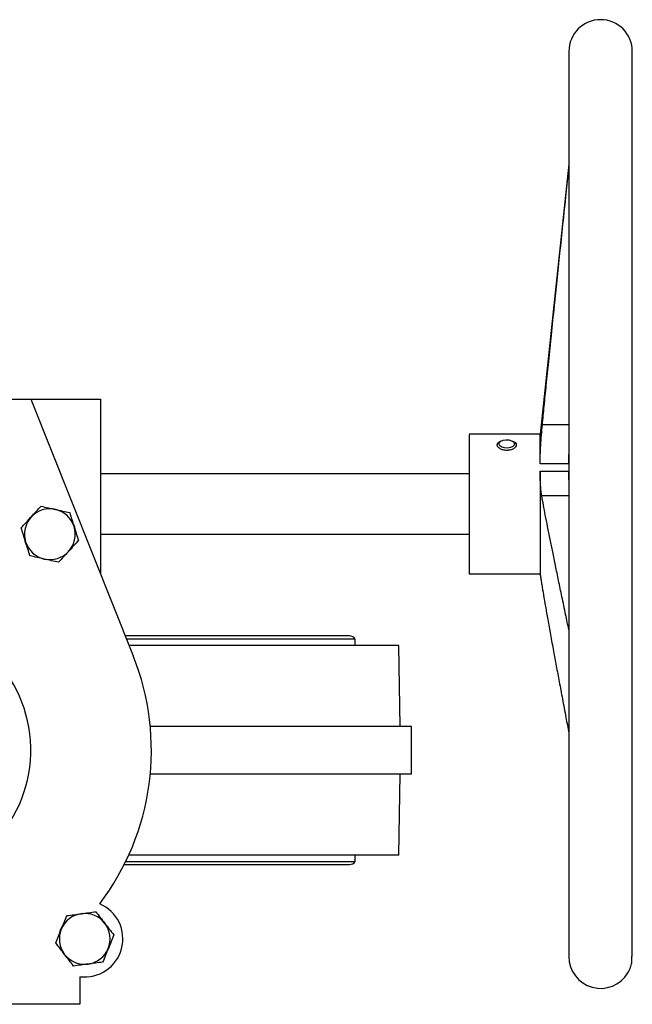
# Model space of a CAD drawing. Header units: millimetres. Extents: x 474 to 2164, y 77 to 1503.
# Tile 5 of 31: x 1066 to 1259, y 123 to 433. Entities that reach past the tile are written whole.
import ezdxf

# ---------------------------------------------------------------- set-up
doc = ezdxf.new("R2010")
doc.units = ezdxf.units.MM

msp = doc.modelspace()

# ---------------------------------------------------------------- linework, layer by layer
at = {"color": 7, "linetype": 'Continuous', "lineweight": 25}
for p, q in [((1238.92, 422.68), (1238.92, 137.68)), ((1258.92, 137.7), (1258.92, 422.68)), ((1238.92, 387.15), (1229.86, 302.18)), ((985.35, 313.18), (1069.35, 313.18)), ((1069.35, 313.18), (1101.64, 232.36)), ((1069.35, 313.18), (1091.35, 313.18)), ((1091.35, 313.18), (1091.35, 258.11)), ((1229.86, 302.18), (1207.51, 302.18)), ((1229.86, 292.83), (1229.86, 302.18)), ((1217.44, 299.93), (1217.11, 299.71)), ((1221.58, 299.71), (1221.26, 299.93)), ((1219.36, 297.06), (1219.2, 297.06)), ((1238.86, 292.83), (1229.86, 292.83)), ((1207.51, 289.68), (1091.35, 289.68)), ((1229.86, 290.56), (1229.86, 258.18)), ((1229.86, 290.56), (1238.86, 290.56)), ((1091.35, 270.68), (1207.51, 270.68)), ((1073.79, 262.73), (1073.24, 262.86)), ((1207.51, 258.18), (1229.86, 258.18)), ((1169.8, 238.68), (1099.11, 238.68)), ((1171.55, 237.68), (1099.51, 237.68)), ((1185.35, 235.68), (1100.31, 235.68)), ((1171.55, 235.68), (1171.55, 237.68)), ((1185.79, 210.18), (1185.35, 235.68)), ((1189.29, 210.18), (1107, 210.18)), ((1189.29, 195.18), (1189.29, 210.18)), ((1189.29, 195.18), (1107, 195.18)), ((1185.35, 169.68), (1185.79, 195.18)), ((1099.29, 167.68), (1171.55, 167.68)), ((1185.35, 169.68), (1100.22, 169.68)), ((1171.55, 167.68), (1171.55, 169.68)), ((1098.79, 166.68), (1169.8, 166.68)), ((1084.72, 151.21), (1085.72, 151.35)), ((1087.59, 135.27), (1086.08, 135.18)), ((1084.85, 131.37), (1084.85, 122.68)), ((1257.51, 132.56), (1257.51, 132.56)), ((1084.85, 122.68), (969.85, 122.68))]:
    msp.add_line(p, q, dxfattribs=at)
at = {"color": 8, "linetype": 'Continuous', "lineweight": 25}
for p, q in [((1238.92, 305.16), (1230.59, 305.16)), ((1238.92, 282.72), (1230.4, 282.72))]:
    msp.add_line(p, q, dxfattribs=at)
at = {"color": 7, "linetype": 'Continuous', "lineweight": 25, "flags": 128}
for points in [[(1221.78, 299.25), (1221.7, 298.75), (1221.26, 298.3), (1220.52, 297.97), (1219.61, 297.82), (1218.66, 297.87), (1217.81, 298.1), (1217.2, 298.49), (1216.91, 298.97), (1217, 299.48), (1217.44, 299.93), (1218.17, 300.25), (1219.08, 300.41), (1220.04, 300.36), (1220.88, 300.13), (1221.5, 299.74), (1221.78, 299.25)], [(1068.7, 275.31), (1069.33, 276.1), (1070.22, 276.95)], [(1076.84, 278.64), (1077.11, 278.58), (1077.8, 278.4)], [(1082.78, 273.89), (1083.09, 273.04), (1083.27, 272.34)], [(1068.02, 267.23), (1067.66, 268.12), (1067.35, 269.37)], [(1078.63, 145.73), (1078.64, 145.76), (1079.27, 147.22)], [(1094.17, 141.16), (1093.99, 140.6), (1093.32, 139.15)], [(1080.73, 137.44), (1080.39, 137.79), (1079.41, 139.09)]]:
    msp.add_lwpolyline(points, dxfattribs=at)
at = {"color": 7, "linetype": 'Continuous', "lineweight": 25}
for centre, radius, start, end in [((1248.92, 422.68), 10, 0, 180), ((1075.35, 270.68), 8, 137.3568, 197.3568), ((1075.35, 270.68), 8, 77.3568, 137.3568), ((1075.35, 270.68), 8, 17.3568, 77.3568), ((1075.35, 270.68), 8, 317.3568, 17.3568), ((1075.35, 270.68), 8, 197.3568, 257.3568), ((1075.35, 270.68), 8, 257.3568, 317.3568), ((1027.35, 202.68), 42, 272.6658, 267.3342), ((1169.8, 236.64), 2.03, 30.5102, 90), ((1027.35, 202.68), 80, 322.7998, 21.7786), ((1169.8, 168.71), 2.03, 270, 329.4898), ((1086.35, 143.28), 12, 262.8192, 66.8265), ((1086.35, 143.28), 8, 97.6228, 157.6228), ((1086.35, 143.28), 8, 37.6228, 97.6228), ((1086.35, 143.28), 8, 157.6228, 217.6228), ((1086.35, 143.28), 8, 337.6228, 37.6228), ((1086.35, 143.28), 8, 277.6228, 337.6228), ((1086.35, 143.28), 8, 217.6228, 277.6228), ((1248.92, 137.68), 10, 180, 329.199)]:
    msp.add_arc(centre, radius, start, end, dxfattribs=at)
for points, knots in [([(1230.59, 305.16), (1230.77, 307.11), (1231.17, 311.27), (1231.84, 317.91), (1232.6, 325.37), (1233.45, 333.7), (1234.34, 342.18), (1235.23, 350.74), (1236.13, 359.27), (1237.1, 368.43), (1238.03, 377.3), (1238.65, 383.13), (1238.92, 385.68)], [0, 0, 0, 0, 0.072515, 0.15476, 0.247275, 0.350529, 0.465004, 0.563527, 0.669516, 0.782747, 0.905101, 1, 1, 1, 1]), ([(1229.86, 292.83), (1229.87, 293.75), (1229.89, 295.58), (1230.05, 298.65), (1230.28, 301.86), (1230.48, 304.05), (1230.59, 305.16)], [0, 0, 0, 0, 0.2478342, 0.4971074, 0.7450317, 1, 1, 1, 1]), ([(1207.51, 302.12), (1207.51, 302.08), (1207.51, 302), (1207.51, 300.89), (1207.51, 299.51), (1207.51, 298.82)], [0, 0, 0, 0, 0.298171, 0.649085, 1, 1, 1, 1]), ([(1207.51, 298.82), (1207.51, 297.99), (1207.51, 296.32), (1207.51, 293.01), (1207.51, 289.25), (1207.51, 285.14), (1207.51, 280.83), (1207.51, 276.5), (1207.51, 272.31), (1207.51, 268.42), (1207.51, 264.99), (1207.51, 262.14), (1207.51, 259.97), (1207.51, 258.65), (1207.51, 258.08), (1207.51, 258.21), (1207.51, 258.23)], [0, 0, 0, 0, 0.076044, 0.152088, 0.228132, 0.304175, 0.380219, 0.456263, 0.532307, 0.608351, 0.684395, 0.760439, 0.836483, 0.912526, 0.98857, 1, 1, 1, 1]), ([(1216.35, 298.82), (1216.4, 299.02), (1216.5, 299.42), (1216.98, 299.8), (1217.4, 299.91), (1217.48, 299.94)], [0, 0, 0, 0, 0.442537, 0.884535, 1, 1, 1, 1]), ([(1219.35, 297.06), (1218.96, 297.08), (1218.17, 297.14), (1217.17, 297.58), (1216.62, 298.07), (1216.38, 298.5), (1216.36, 298.72), (1216.35, 298.82)], [0, 0, 0, 0, 0.248071, 0.49797, 0.74732, 0.873575, 1, 1, 1, 1]), ([(1222.35, 298.82), (1222.3, 298.61), (1222.21, 298.18), (1221.51, 297.58), (1220.52, 297.14), (1219.74, 297.08), (1219.35, 297.06)], [0, 0, 0, 0, 0.251111, 0.501612, 0.752339, 1, 1, 1, 1]), ([(1221.2, 299.94), (1221.29, 299.92), (1221.72, 299.8), (1222.2, 299.42), (1222.3, 299.02), (1222.35, 298.82)], [0, 0, 0, 0, 0.121761, 0.560453, 1, 1, 1, 1]), ([(1238.86, 292.83), (1238.86, 293.71), (1238.86, 294.66), (1238.92, 295.73), (1238.92, 295.82)], [0, 0, 0, 0, 0.920799, 1, 1, 1, 1]), ([(1230.4, 282.72), (1230.32, 283.22), (1230.17, 284.21), (1230, 286.09), (1229.88, 288.19), (1229.87, 289.77), (1229.86, 290.56)], [0, 0, 0, 0, 0.251938, 0.502509, 0.751817, 1, 1, 1, 1]), ([(1238.92, 287.76), (1238.91, 287.93), (1238.86, 288.78), (1238.86, 289.77), (1238.86, 290.56)], [0, 0, 0, 0, 0.199638, 1, 1, 1, 1]), ([(1238.92, 240.6), (1238.58, 242.2), (1237.86, 245.68), (1236.77, 250.86), (1235.7, 255.99), (1234.73, 260.7), (1233.85, 264.99), (1233.01, 269.09), (1232.24, 272.95), (1231.53, 276.57), (1230.92, 279.77), (1230.57, 281.77), (1230.4, 282.72)], [0, 0, 0, 0, 0.114425, 0.247421, 0.369068, 0.480225, 0.582707, 0.675153, 0.772264, 0.857539, 0.932493, 1, 1, 1, 1]), ([(1069.46, 276.1), (1069.99, 276.66), (1071.05, 277.82), (1072.07, 278.93), (1072.59, 279.49)], [0, 0, 0, 0, 0.494511, 1, 1, 1, 1]), ([(1072.59, 279.49), (1073.32, 279.33), (1074.8, 279), (1076.33, 278.65), (1077.1, 278.48)], [0, 0, 0, 0, 0.495458, 1, 1, 1, 1]), ([(1066.33, 272.7), (1066.84, 273.25), (1067.87, 274.36), (1068.93, 275.51), (1069.46, 276.1)], [0, 0, 0, 0, 0.495458, 1, 1, 1, 1]), ([(1077.1, 278.48), (1077.85, 278.31), (1079.38, 277.97), (1080.86, 277.64), (1081.61, 277.47)], [0, 0, 0, 0, 0.494511, 1, 1, 1, 1]), ([(1081.61, 277.47), (1081.83, 276.75), (1082.28, 275.31), (1082.75, 273.82), (1082.98, 273.06)], [0, 0, 0, 0, 0.495458, 1, 1, 1, 1]), ([(1082.98, 273.06), (1083.21, 272.32), (1083.68, 270.83), (1084.13, 269.38), (1084.36, 268.65)], [0, 0, 0, 0, 0.4945107, 1, 1, 1, 1]), ([(1067.71, 268.29), (1067.48, 269.03), (1067.01, 270.52), (1066.56, 271.97), (1066.33, 272.7)], [0, 0, 0, 0, 0.494511, 1, 1, 1, 1]), ([(1069.09, 263.88), (1068.87, 264.6), (1068.41, 266.04), (1067.95, 267.54), (1067.71, 268.29)], [0, 0, 0, 0, 0.495458, 1, 1, 1, 1]), ([(1084.36, 268.65), (1083.85, 268.1), (1082.83, 266.99), (1081.77, 265.84), (1081.23, 265.26)], [0, 0, 0, 0, 0.495458, 1, 1, 1, 1]), ([(1073.6, 262.87), (1072.84, 263.04), (1071.31, 263.38), (1069.84, 263.71), (1069.09, 263.88)], [0, 0, 0, 0, 0.494511, 1, 1, 1, 1]), ([(1081.23, 265.26), (1080.71, 264.69), (1079.65, 263.54), (1078.62, 262.42), (1078.1, 261.86)], [0, 0, 0, 0, 0.494511, 1, 1, 1, 1]), ([(1078.1, 261.86), (1077.37, 262.02), (1075.89, 262.35), (1074.37, 262.7), (1073.6, 262.87)], [0, 0, 0, 0, 0.495458, 1, 1, 1, 1]), ([(1229.87, 258.1), (1229.88, 258.05), (1229.89, 257.92), (1230, 257.27), (1230.17, 256.26), (1230.32, 255.29), (1230.4, 254.8)], [0, 0, 0, 0, 0.18295, 0.45389, 0.726202, 1, 1, 1, 1]), ([(1230.4, 254.8), (1230.57, 253.73), (1230.94, 251.45), (1231.56, 247.79), (1232.3, 243.64), (1233.15, 238.93), (1234.04, 234.07), (1234.96, 229.1), (1235.9, 224.1), (1236.92, 218.68), (1237.93, 213.29), (1238.61, 209.69), (1238.92, 208.05)], [0, 0, 0, 0, 0.068869, 0.146238, 0.234598, 0.334999, 0.448169, 0.546796, 0.653913, 0.769124, 0.894481, 1, 1, 1, 1]), ([(1078.95, 146.32), (1079.25, 147.04), (1079.84, 148.48), (1080.42, 149.88), (1080.71, 150.59)], [0, 0, 0, 0, 0.494511, 1, 1, 1, 1]), ([(1080.71, 150.59), (1081.45, 150.69), (1082.95, 150.89), (1084.5, 151.1), (1085.29, 151.21)], [0, 0, 0, 0, 0.495458, 1, 1, 1, 1]), ([(1085.29, 151.21), (1086.05, 151.31), (1087.61, 151.52), (1089.11, 151.72), (1089.86, 151.82)], [0, 0, 0, 0, 0.4945107, 1, 1, 1, 1]), ([(1089.86, 151.82), (1090.32, 151.22), (1091.25, 150.02), (1092.2, 148.78), (1092.68, 148.16)], [0, 0, 0, 0, 0.495458, 1, 1, 1, 1]), ([(1077.19, 142.05), (1077.48, 142.74), (1078.05, 144.14), (1078.65, 145.59), (1078.95, 146.32)], [0, 0, 0, 0, 0.495458, 1, 1, 1, 1]), ([(1092.68, 148.16), (1093.16, 147.55), (1094.11, 146.31), (1095.04, 145.11), (1095.5, 144.5)], [0, 0, 0, 0, 0.494511, 1, 1, 1, 1]), ([(1095.5, 144.5), (1095.22, 143.81), (1094.64, 142.41), (1094.05, 140.96), (1093.75, 140.23)], [0, 0, 0, 0, 0.495458, 1, 1, 1, 1]), ([(1080.01, 138.39), (1079.54, 139.01), (1078.58, 140.24), (1077.66, 141.44), (1077.19, 142.05)], [0, 0, 0, 0, 0.494511, 1, 1, 1, 1]), ([(1093.75, 140.23), (1093.45, 139.51), (1092.86, 138.07), (1092.28, 136.67), (1091.99, 135.96)], [0, 0, 0, 0, 0.494511, 1, 1, 1, 1]), ([(1082.83, 134.73), (1082.37, 135.33), (1081.45, 136.53), (1080.49, 137.77), (1080.01, 138.39)], [0, 0, 0, 0, 0.495458, 1, 1, 1, 1]), ([(1257.51, 132.56), (1257.52, 132.58), (1257.53, 132.6), (1257.61, 132.73), (1257.66, 132.84), (1257.71, 132.92), (1257.72, 132.95), (1257.73, 132.97), (1257.74, 132.99), (1257.75, 133.01), (1257.78, 133.06), (1257.84, 133.18), (1258.03, 133.55), (1258.39, 134.41), (1258.86, 135.88), (1258.81, 137.12), (1258.79, 137.8)], [0, 0, 0, 0, 0.085366, 0.123391, 0.16169, 0.170597, 0.175046, 0.181182, 0.182336, 0.18465, 0.19389, 0.212359, 0.2493, 0.397204, 0.668983, 1, 1, 1, 1]), ([(1087.41, 135.35), (1086.64, 135.24), (1085.09, 135.04), (1083.59, 134.84), (1082.83, 134.73)], [0, 0, 0, 0, 0.494511, 1, 1, 1, 1]), ([(1091.99, 135.96), (1091.24, 135.86), (1089.74, 135.66), (1088.19, 135.45), (1087.41, 135.35)], [0, 0, 0, 0, 0.495458, 1, 1, 1, 1])]:
    msp.add_open_spline(points, degree=3, knots=knots, dxfattribs=at)

doc.saveas('drawing.dxf')
